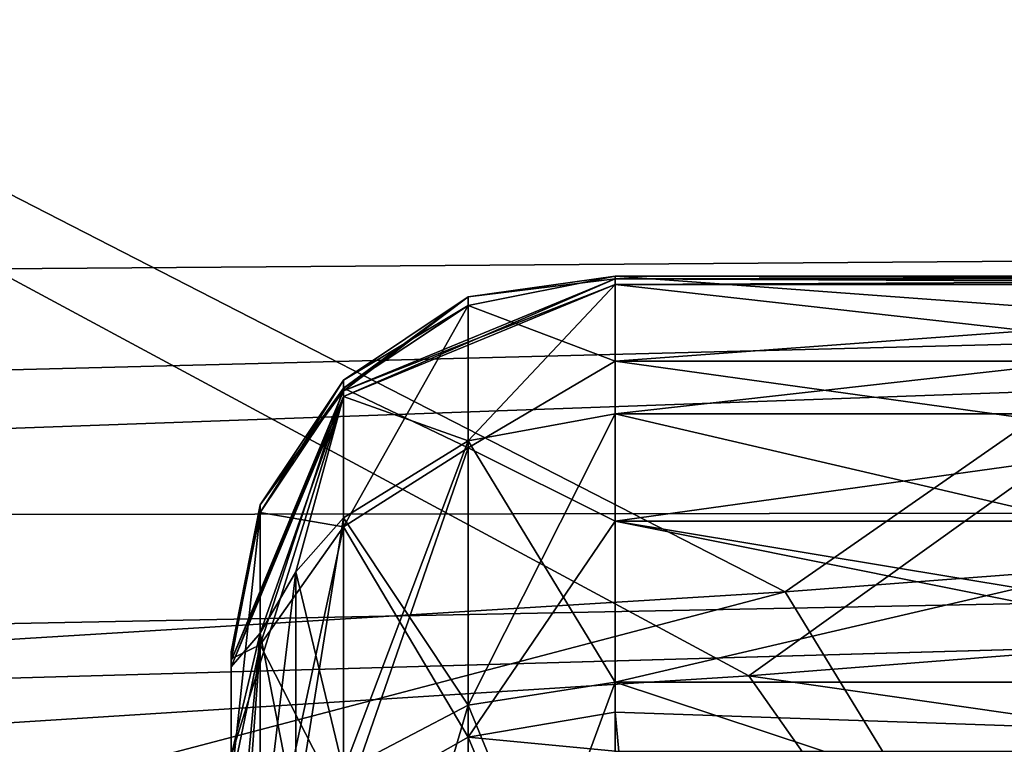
# Model space of a CAD drawing. Header units: metres. Extents: x -904 to 0, y -908 to 0.
# Tile 33 of 161: x -241 to -215, y -836 to -817. Entities that reach past the tile are written whole.
import ezdxf

# ---------------------------------------------------------------- set-up
doc = ezdxf.new("R2010")
doc.units = ezdxf.units.M

msp = doc.modelspace()

# ---------------------------------------------------------------- linework, layer by layer
at = {"layer": 'top0123424'}
for points in [[(-224.997162, -823.889282, 2019.083984), (-232.068237, -826.801147, 2018.768433), (-224.997162, -824.041504, 2020.48877)], [(-232.068237, -826.801147, 2018.768433), (-224.997162, -823.889282, 2019.083984), (-228.824005, -824.360657, 2014.018677)], [(-224.997162, -823.823303, 2008.960449), (-224.997162, -826.032593, 1996.615601), (-228.824005, -824.581055, 2009.032471)], [(-224.997162, -823.889282, 2019.083984), (-224.997162, -823.823303, 2008.960449), (-228.824005, -824.360657, 2014.018677)], [(-228.824005, -824.360657, 2014.018677), (-224.997162, -823.823303, 2008.960449), (-228.824005, -824.581055, 2009.032471)], [(-194.997162, -823.823303, 2008.960449), (-194.997162, -826.032593, 1996.615601), (-224.997162, -823.823303, 2008.960449)], [(-194.997162, -826.032593, 1996.615601), (-224.997162, -826.032593, 1996.615601), (-224.997162, -823.823303, 2008.960449)], [(-194.997162, -823.889282, 2019.083984), (-194.997162, -823.823303, 2008.960449), (-224.997162, -823.889282, 2019.083984)], [(-194.997162, -823.823303, 2008.960449), (-224.997162, -823.823303, 2008.960449), (-224.997162, -823.889282, 2019.083984)], [(-224.997162, -824.041504, 2020.48877), (-194.997162, -824.041504, 2020.48877), (-224.997162, -823.889282, 2019.083984)], [(-194.997162, -824.041504, 2020.48877), (-194.997162, -823.889282, 2019.083984), (-224.997162, -823.889282, 2019.083984)], [(-232.068237, -826.801147, 2018.768433), (-232.067795, -826.955139, 2020.184204), (-224.997162, -824.041504, 2020.48877)], [(-224.997162, -824.041504, 2020.48877), (-232.067795, -826.955139, 2020.184204), (-228.824142, -828.110718, 2033.579834)], [(-224.997162, -827.40802, 2033.872803), (-224.997162, -824.041504, 2020.48877), (-228.824142, -828.110718, 2033.579834)], [(-224.997162, -824.041504, 2020.48877), (-224.997162, -827.40802, 2033.872803), (-194.997162, -824.041504, 2020.48877)], [(-224.997162, -827.40802, 2033.872803), (-194.997162, -827.40802, 2033.872803), (-194.997162, -824.041504, 2020.48877)], [(-228.824005, -824.581055, 2009.032471), (-232.068237, -826.739075, 2009.237793), (-228.824005, -824.360657, 2014.018677)], [(-232.068237, -826.739075, 2009.237793), (-232.068222, -826.528381, 2014.004517), (-228.824005, -824.360657, 2014.018677)], [(-228.824005, -824.360657, 2014.018677), (-232.068222, -826.528381, 2014.004517), (-232.068237, -826.801147, 2018.768433)], [(-232.068237, -826.739075, 2009.237793), (-228.824005, -824.581055, 2009.032471), (-232.068222, -830.344666, 1992.449341)], [(-228.824005, -824.581055, 2009.032471), (-228.823975, -828.292419, 1991.751343), (-232.068222, -830.344666, 1992.449341)], [(-224.997162, -826.032593, 1996.615601), (-228.823975, -828.292419, 1991.751343), (-228.824005, -824.581055, 2009.032471)], [(-224.997162, -826.032593, 1996.615601), (-224.997162, -830.198181, 1984.784424), (-228.823975, -828.292419, 1991.751343)], [(-194.997162, -826.032593, 1996.615601), (-194.997162, -830.198181, 1984.784424), (-224.997162, -826.032593, 1996.615601)], [(-194.997162, -830.198181, 1984.784424), (-224.997162, -830.198181, 1984.784424), (-224.997162, -826.032593, 1996.615601)], [(-232.068237, -826.739075, 2009.237793), (-234.235962, -829.968689, 2009.545044), (-232.068222, -826.528381, 2014.004517)], [(-234.235962, -829.968689, 2009.545044), (-234.235931, -829.772522, 2013.983398), (-232.068222, -826.528381, 2014.004517)], [(-234.235962, -829.968689, 2009.545044), (-232.068237, -826.739075, 2009.237793), (-234.235962, -833.418091, 1993.488281)], [(-232.068237, -826.739075, 2009.237793), (-232.068222, -830.344666, 1992.449341), (-234.235962, -833.418091, 1993.488281)], [(-232.068222, -826.528381, 2014.004517), (-234.235931, -829.772522, 2013.983398), (-232.068237, -826.801147, 2018.768433)], [(-232.068237, -826.801147, 2018.768433), (-234.997162, -833.831116, 2018.006714), (-232.067795, -826.955139, 2020.184204)], [(-232.068237, -826.801147, 2018.768433), (-234.235931, -829.772522, 2013.983398), (-234.997162, -833.831116, 2018.006714)], [(-234.997162, -833.831116, 2018.006714), (-234.997162, -833.987732, 2019.452271), (-232.067795, -826.955139, 2020.184204)], [(-232.067795, -826.955139, 2020.184204), (-234.997162, -833.987732, 2019.452271), (-234.236145, -833.111938, 2031.510742)], [(-233.312088, -831.514099, 2032.171387), (-232.067795, -826.955139, 2020.184204), (-234.236145, -833.111938, 2031.510742)], [(-232.067795, -826.955139, 2020.184204), (-233.312088, -831.514099, 2032.171387), (-232.068451, -830.113708, 2032.75061)], [(-228.824142, -828.110718, 2033.579834), (-232.067795, -826.955139, 2020.184204), (-232.068451, -830.113708, 2032.75061)], [(-224.997162, -834.386597, 2045.782715), (-224.997162, -827.40802, 2033.872803), (-228.824142, -828.110718, 2033.579834)], [(-224.997162, -827.40802, 2033.872803), (-224.997162, -834.386597, 2045.782715), (-194.997162, -827.40802, 2033.872803)], [(-224.997162, -834.386597, 2045.782715), (-194.997162, -834.386597, 2045.782715), (-194.997162, -827.40802, 2033.872803)], [(-228.824005, -834.984985, 2045.312134), (-228.824142, -828.110718, 2033.579834), (-232.068451, -830.113708, 2032.75061)], [(-228.824005, -834.984985, 2045.312134), (-224.997162, -834.386597, 2045.782715), (-228.824142, -828.110718, 2033.579834)], [(-232.068222, -830.344666, 1992.449341), (-228.823975, -828.292419, 1991.751343), (-232.068237, -837.664368, 1976.906738)], [(-228.823975, -828.292419, 1991.751343), (-228.824005, -835.820862, 1975.766357), (-232.068237, -837.664368, 1976.906738)], [(-224.997162, -830.198181, 1984.784424), (-228.824005, -835.820862, 1975.766357), (-228.823975, -828.292419, 1991.751343)], [(-234.235931, -829.772522, 2013.983398), (-234.997162, -833.599243, 2013.958618), (-234.997162, -833.831116, 2018.006714)], [(-234.235962, -829.968689, 2009.545044), (-234.997162, -833.77832, 2009.907471), (-234.235931, -829.772522, 2013.983398)], [(-234.997162, -833.77832, 2009.907471), (-234.997162, -833.599243, 2013.958618), (-234.235931, -829.772522, 2013.983398)], [(-234.997162, -833.77832, 2009.907471), (-234.235962, -829.968689, 2009.545044), (-234.997162, -837.041077, 1994.720703)], [(-234.235962, -829.968689, 2009.545044), (-234.235962, -833.418091, 1993.488281), (-234.997162, -837.041077, 1994.720703)], [(-232.068451, -830.113708, 2032.75061), (-233.312088, -831.514099, 2032.171387), (-232.068237, -836.688965, 2043.972168)], [(-232.068237, -836.688965, 2043.972168), (-228.824005, -834.984985, 2045.312134), (-232.068451, -830.113708, 2032.75061)], [(-224.997162, -830.198181, 1984.784424), (-224.997162, -835.173523, 1975.365967), (-228.824005, -835.820862, 1975.766357)], [(-194.997162, -830.198181, 1984.784424), (-194.997162, -835.173523, 1975.365967), (-224.997162, -830.198181, 1984.784424)], [(-194.997162, -835.173523, 1975.365967), (-195.095596, -836.194458, 1973.759888), (-224.997162, -830.198181, 1984.784424)], [(-224.997162, -830.198181, 1984.784424), (-195.095596, -836.194458, 1973.759888), (-224.997162, -835.173523, 1975.365967)], [(-234.235962, -833.418091, 1993.488281), (-232.068222, -830.344666, 1992.449341), (-234.235977, -840.423401, 1978.613403)], [(-232.068222, -830.344666, 1992.449341), (-232.068237, -837.664368, 1976.906738), (-234.235977, -840.423401, 1978.613403)], [(-233.311859, -837.880188, 2043.035522), (-233.312088, -831.514099, 2032.171387), (-234.236145, -833.111938, 2031.510742)], [(-233.312088, -831.514099, 2032.171387), (-233.311859, -837.880188, 2043.035522), (-232.068237, -836.688965, 2043.972168)], [(-234.236145, -833.111938, 2031.510742), (-234.997162, -833.987732, 2019.452271), (-234.997162, -836.305176, 2029.189575)], [(-234.997162, -836.305176, 2029.189575), (-234.997162, -841.16095, 2038.155396), (-234.236145, -833.111938, 2031.510742)], [(-234.997162, -841.16095, 2038.155396), (-234.235962, -839.239197, 2041.966797), (-234.236145, -833.111938, 2031.510742)], [(-234.236145, -833.111938, 2031.510742), (-234.235962, -839.239197, 2041.966797), (-233.311859, -837.880188, 2043.035522)], [(-234.997162, -837.041077, 1994.720703), (-234.235962, -833.418091, 1993.488281), (-234.997162, -843.677917, 1980.626587)], [(-234.235962, -833.418091, 1993.488281), (-234.235977, -840.423401, 1978.613403), (-234.997162, -843.677917, 1980.626587)], [(-234.997162, -838.084717, 2014.13562), (-234.997162, -833.831116, 2018.006714), (-234.997162, -833.599243, 2013.958618)], [(-234.997162, -833.77832, 2009.907471), (-234.997162, -838.00415, 2011.807983), (-234.997162, -833.599243, 2013.958618)], [(-234.997162, -838.00415, 2011.807983), (-234.997162, -838.082764, 2014.078491), (-234.997162, -833.599243, 2013.958618)], [(-234.997162, -833.599243, 2013.958618), (-234.997162, -838.082764, 2014.078491), (-234.997162, -838.084717, 2014.13562)], [(-234.997162, -833.77832, 2009.907471), (-234.997162, -837.041077, 1994.720703), (-234.997162, -838.00415, 2011.807983)], [(-234.997162, -833.987732, 2019.452271), (-234.997162, -833.831116, 2018.006714), (-234.997162, -838.084717, 2014.13562)], [(-234.997162, -836.305176, 2029.189575), (-234.997162, -833.987732, 2019.452271), (-234.997162, -839.213867, 2019.025024)], [(-234.997162, -839.213867, 2019.025024), (-234.997162, -833.987732, 2019.452271), (-234.997162, -838.084717, 2014.13562)], [(-224.997162, -844.320374, 2055.375), (-224.997162, -834.386597, 2045.782715), (-228.824005, -834.984985, 2045.312134)], [(-224.997162, -834.386597, 2045.782715), (-224.997162, -844.320374, 2055.375), (-194.997162, -834.386597, 2045.782715)], [(-224.997162, -844.320374, 2055.375), (-194.997162, -844.320374, 2055.375), (-194.997162, -834.386597, 2045.782715)], [(-228.824081, -844.76825, 2054.759277), (-228.824005, -834.984985, 2045.312134), (-232.068237, -836.688965, 2043.972168)], [(-228.824081, -844.76825, 2054.759277), (-224.997162, -844.320374, 2055.375), (-228.824005, -834.984985, 2045.312134)], [(-228.824005, -835.820862, 1975.766357), (-224.997162, -835.173523, 1975.365967), (-224.899338, -836.193481, 1973.761353)], [(-195.095596, -836.194458, 1973.759888), (-224.899338, -836.193481, 1973.761353), (-224.997162, -835.173523, 1975.365967)], [(-232.068237, -837.664368, 1976.906738), (-228.824005, -835.820862, 1975.766357), (-227.529099, -838.934631, 1970.791504)], [(-227.529099, -838.934631, 1970.791504), (-228.824005, -835.820862, 1975.766357), (-224.899338, -836.193481, 1973.761353)]]:
    msp.add_3dface(points, dxfattribs=at)
at = {"layer": 'top0123425'}
for points in [[(-232.067795, -826.955139, 208.531815), (-232.068237, -826.801147, 209.947556), (-224.997162, -823.889282, 209.632065)], [(-224.997162, -823.889282, 209.632065), (-232.068237, -826.801147, 209.947556), (-228.824005, -824.360657, 214.697357)], [(-224.997162, -824.041504, 208.22728), (-232.067795, -826.955139, 208.531815), (-224.997162, -823.889282, 209.632065)], [(-224.997162, -826.032593, 232.100418), (-224.997162, -823.823303, 219.7556), (-228.824005, -824.581055, 219.683502)], [(-224.997162, -823.823303, 219.7556), (-224.997162, -823.889282, 209.632065), (-228.824005, -824.360657, 214.697357)], [(-228.824005, -824.581055, 219.683502), (-224.997162, -823.823303, 219.7556), (-228.824005, -824.360657, 214.697357)], [(-224.997162, -823.823303, 219.7556), (-224.997162, -826.032593, 232.100418), (-194.997162, -823.823303, 219.7556)], [(-224.997162, -826.032593, 232.100418), (-194.997162, -826.032593, 232.100418), (-194.997162, -823.823303, 219.7556)], [(-224.997162, -823.889282, 209.632065), (-224.997162, -823.823303, 219.7556), (-194.997162, -823.889282, 209.632065)], [(-224.997162, -823.823303, 219.7556), (-194.997162, -823.823303, 219.7556), (-194.997162, -823.889282, 209.632065)], [(-224.997162, -823.889282, 209.632065), (-194.997162, -823.889282, 209.632065), (-224.997162, -824.041504, 208.22728)], [(-194.997162, -823.889282, 209.632065), (-194.997162, -824.041504, 208.22728), (-224.997162, -824.041504, 208.22728)], [(-232.067795, -826.955139, 208.531815), (-224.997162, -824.041504, 208.22728), (-228.824142, -828.110718, 195.136093)], [(-224.997162, -824.041504, 208.22728), (-224.997162, -827.40802, 194.843216), (-228.824142, -828.110718, 195.136093)], [(-194.997162, -824.041504, 208.22728), (-194.997162, -827.40802, 194.843216), (-224.997162, -824.041504, 208.22728)], [(-194.997162, -827.40802, 194.843216), (-224.997162, -827.40802, 194.843216), (-224.997162, -824.041504, 208.22728)], [(-228.824005, -824.360657, 214.697357), (-232.068237, -826.801147, 209.947556), (-232.068222, -826.528381, 214.711456)], [(-228.824005, -824.581055, 219.683502), (-228.824005, -824.360657, 214.697357), (-232.068222, -826.528381, 214.711456)], [(-228.823975, -828.292419, 236.964661), (-228.824005, -824.581055, 219.683502), (-232.068237, -826.739075, 219.47821)], [(-232.068237, -826.739075, 219.47821), (-228.824005, -824.581055, 219.683502), (-232.068222, -826.528381, 214.711456)], [(-224.997162, -826.032593, 232.100418), (-228.824005, -824.581055, 219.683502), (-228.823975, -828.292419, 236.964661)], [(-224.997162, -830.198181, 243.931595), (-224.997162, -826.032593, 232.100418), (-228.823975, -828.292419, 236.964661)], [(-224.997162, -826.032593, 232.100418), (-224.997162, -830.198181, 243.931595), (-194.997162, -826.032593, 232.100418)], [(-224.997162, -830.198181, 243.931595), (-194.997162, -830.198181, 243.931595), (-194.997162, -826.032593, 232.100418)], [(-232.068222, -830.344666, 236.266617), (-232.068237, -826.739075, 219.47821), (-234.235962, -829.968689, 219.170975)], [(-234.235931, -829.772522, 214.732605), (-234.235962, -829.968689, 219.170975), (-232.068237, -826.739075, 219.47821)], [(-232.068237, -826.801147, 209.947556), (-234.235931, -829.772522, 214.732605), (-232.068222, -826.528381, 214.711456)], [(-232.068222, -826.528381, 214.711456), (-234.235931, -829.772522, 214.732605), (-232.068237, -826.739075, 219.47821)], [(-232.068222, -830.344666, 236.266617), (-228.823975, -828.292419, 236.964661), (-232.068237, -826.739075, 219.47821)], [(-232.067795, -826.955139, 208.531815), (-234.997162, -833.987732, 209.263779), (-232.068237, -826.801147, 209.947556)], [(-234.997162, -833.987732, 209.263779), (-234.997162, -833.831116, 210.709244), (-232.068237, -826.801147, 209.947556)], [(-232.068237, -826.801147, 209.947556), (-234.997162, -833.831116, 210.709244), (-234.235931, -829.772522, 214.732605)], [(-234.997162, -836.305176, 199.526428), (-232.067795, -826.955139, 208.531815), (-234.236145, -833.111938, 197.205215)], [(-234.997162, -836.305176, 199.526428), (-234.997162, -833.987732, 209.263779), (-232.067795, -826.955139, 208.531815)], [(-232.067795, -826.955139, 208.531815), (-233.312088, -831.514099, 196.544632), (-234.236145, -833.111938, 197.205215)], [(-232.068451, -830.113708, 195.965408), (-233.312088, -831.514099, 196.544632), (-232.067795, -826.955139, 208.531815)], [(-228.824142, -828.110718, 195.136093), (-232.068451, -830.113708, 195.965408), (-232.067795, -826.955139, 208.531815)], [(-228.824142, -828.110718, 195.136093), (-224.997162, -827.40802, 194.843216), (-228.824005, -834.984985, 183.403854)], [(-224.997162, -827.40802, 194.843216), (-224.997162, -834.386597, 182.933319), (-228.824005, -834.984985, 183.403854)], [(-194.997162, -827.40802, 194.843216), (-194.997162, -834.386597, 182.933319), (-224.997162, -827.40802, 194.843216)], [(-194.997162, -834.386597, 182.933319), (-224.997162, -834.386597, 182.933319), (-224.997162, -827.40802, 194.843216)], [(-232.068237, -836.688965, 184.74379), (-232.068451, -830.113708, 195.965408), (-228.824142, -828.110718, 195.136093)], [(-228.824005, -834.984985, 183.403854), (-232.068237, -836.688965, 184.74379), (-228.824142, -828.110718, 195.136093)], [(-228.824005, -835.820862, 252.9496), (-228.823975, -828.292419, 236.964661), (-232.068222, -830.344666, 236.266617)], [(-224.997162, -830.198181, 243.931595), (-228.823975, -828.292419, 236.964661), (-228.824005, -835.820862, 252.9496)], [(-234.997162, -833.831116, 210.709244), (-234.997162, -833.599243, 214.757324), (-234.235931, -829.772522, 214.732605)], [(-234.235931, -829.772522, 214.732605), (-234.997162, -833.599243, 214.757324), (-234.235962, -829.968689, 219.170975)], [(-234.235962, -829.968689, 219.170975), (-234.997162, -833.77832, 218.808563), (-234.235962, -833.418091, 235.227737)], [(-234.997162, -833.599243, 214.757324), (-234.997162, -833.77832, 218.808563), (-234.235962, -829.968689, 219.170975)], [(-234.235962, -833.418091, 235.227737), (-232.068222, -830.344666, 236.266617), (-234.235962, -829.968689, 219.170975)], [(-233.311859, -837.880188, 185.680496), (-233.312088, -831.514099, 196.544632), (-232.068451, -830.113708, 195.965408)], [(-232.068237, -836.688965, 184.74379), (-233.311859, -837.880188, 185.680496), (-232.068451, -830.113708, 195.965408)], [(-224.997162, -835.173523, 253.350052), (-224.997162, -830.198181, 243.931595), (-228.824005, -835.820862, 252.9496)], [(-224.997162, -835.173523, 253.350052), (-195.095596, -836.194458, 254.956131), (-224.997162, -830.198181, 243.931595)], [(-195.095596, -836.194458, 254.956131), (-194.997162, -835.173523, 253.350052), (-224.997162, -830.198181, 243.931595)], [(-224.997162, -830.198181, 243.931595), (-194.997162, -835.173523, 253.350052), (-194.997162, -830.198181, 243.931595)], [(-232.068237, -837.664368, 251.809235), (-232.068222, -830.344666, 236.266617), (-234.235962, -833.418091, 235.227737)], [(-232.068237, -837.664368, 251.809235), (-228.824005, -835.820862, 252.9496), (-232.068222, -830.344666, 236.266617)], [(-233.312088, -831.514099, 196.544632), (-234.235962, -839.239197, 186.749161), (-234.236145, -833.111938, 197.205215)], [(-233.311859, -837.880188, 185.680496), (-234.235962, -839.239197, 186.749161), (-233.312088, -831.514099, 196.544632)], [(-234.236145, -833.111938, 197.205215), (-234.235962, -839.239197, 186.749161), (-234.997162, -841.16095, 190.560593)], [(-234.997162, -841.16095, 190.560593), (-234.997162, -836.305176, 199.526428), (-234.236145, -833.111938, 197.205215)], [(-234.997162, -833.77832, 218.808563), (-234.997162, -837.041077, 233.995239), (-234.235962, -833.418091, 235.227737)], [(-234.235962, -833.418091, 235.227737), (-234.997162, -837.041077, 233.995239), (-234.235977, -840.423401, 250.102539)], [(-234.997162, -833.599243, 214.757324), (-234.997162, -833.831116, 210.709244), (-234.997162, -838.084717, 214.580383)], [(-234.997162, -838.084717, 214.580383), (-234.997162, -838.082764, 214.637451), (-234.997162, -833.599243, 214.757324)], [(-234.997162, -838.082764, 214.637451), (-234.997162, -838.00415, 216.908035), (-234.997162, -833.599243, 214.757324)], [(-234.997162, -833.599243, 214.757324), (-234.997162, -838.00415, 216.908035), (-234.997162, -833.77832, 218.808563)], [(-234.235977, -840.423401, 250.102539), (-232.068237, -837.664368, 251.809235), (-234.235962, -833.418091, 235.227737)], [(-234.997162, -838.00415, 216.908035), (-234.997162, -837.041077, 233.995239), (-234.997162, -833.77832, 218.808563)], [(-234.997162, -833.831116, 210.709244), (-234.997162, -833.987732, 209.263779), (-234.997162, -838.084717, 214.580383)], [(-234.997162, -838.084717, 214.580383), (-234.997162, -833.987732, 209.263779), (-234.997162, -839.213867, 209.690918)], [(-234.997162, -833.987732, 209.263779), (-234.997162, -836.305176, 199.526428), (-234.997162, -839.213867, 209.690918)], [(-228.824005, -834.984985, 183.403854), (-224.997162, -834.386597, 182.933319), (-228.824081, -844.76825, 173.956635)], [(-224.997162, -834.386597, 182.933319), (-224.997162, -844.320374, 173.341095), (-228.824081, -844.76825, 173.956635)], [(-194.997162, -834.386597, 182.933319), (-194.997162, -844.320374, 173.341095), (-224.997162, -834.386597, 182.933319)], [(-194.997162, -844.320374, 173.341095), (-224.997162, -844.320374, 173.341095), (-224.997162, -834.386597, 182.933319)], [(-228.824081, -844.76825, 173.956635), (-232.068359, -846.044617, 175.708893), (-228.824005, -834.984985, 183.403854)], [(-232.068359, -846.044617, 175.708893), (-232.068237, -836.688965, 184.74379), (-228.824005, -834.984985, 183.403854)], [(-224.899338, -836.193481, 254.954681), (-224.997162, -835.173523, 253.350052), (-228.824005, -835.820862, 252.9496)], [(-224.997162, -835.173523, 253.350052), (-224.899338, -836.193481, 254.954681), (-195.095596, -836.194458, 254.956131)], [(-227.529099, -838.934631, 257.9245), (-228.824005, -835.820862, 252.9496), (-232.068237, -837.664368, 251.809235)], [(-224.899338, -836.193481, 254.954681), (-228.824005, -835.820862, 252.9496), (-227.529099, -838.934631, 257.9245)]]:
    msp.add_3dface(points, dxfattribs=at)
at = {"layer": 'top0123458'}
for points in [[(-67.241051, -723.909851, 106.525017), (-221.515747, -834.223022, 103.636368), (-388.329742, -744.40271, 105.988396)], [(-221.515747, -834.223022, 103.636368), (-67.241051, -723.909851, 106.525017), (-176.360367, -830.694824, 103.728752)], [(-220.562698, -832.040527, 106.69455), (-69.371925, -726.89624, 109.447845), (-389.989258, -745.137939, 108.970169)], [(-220.562698, -832.040527, 106.69455), (-170.90332, -828.257263, 106.793617), (-69.371925, -726.89624, 109.447845)], [(-388.329742, -744.40271, 105.988396), (-221.515747, -834.223022, 103.636368), (-266.758728, -837.09552, 103.56115)], [(-264.821167, -834.755127, 106.623459), (-220.562698, -832.040527, 106.69455), (-389.989258, -745.137939, 108.970169)], [(-214.823593, -841.424133, 134.741913), (-170.90332, -828.257263, 106.793617), (-220.562698, -832.040527, 106.69455)], [(-176.360367, -830.694824, 103.728752), (-168.637634, -841.847717, 131.894226), (-221.515747, -834.223022, 103.636368)], [(-220.562698, -832.040527, 106.69455), (-264.821167, -834.755127, 106.623459), (-261.253632, -842.718384, 134.566696)], [(-214.823593, -841.424133, 134.741913), (-220.562698, -832.040527, 106.69455), (-261.253632, -842.718384, 134.566696)], [(-221.515747, -834.223022, 103.636368), (-214.894165, -843.611816, 131.848038), (-266.758728, -837.09552, 103.56115)], [(-168.637634, -841.847717, 131.894226), (-214.894165, -843.611816, 131.848038), (-221.515747, -834.223022, 103.636368)]]:
    msp.add_3dface(points, dxfattribs=at)
at = {"layer": 'top0123459'}
for points in [[(-95.010384, -822.552795, 2100.313965), (-839.533081, -828.030334, 2093.728027), (-130.859543, -799.576477, 2124.210693)], [(-839.533081, -828.030334, 2093.728027), (-829.498779, -812.70166, 2111.231689), (-130.859543, -799.576477, 2124.210693)], [(-83.636795, -829.801819, 2096.21875), (-126.058441, -803.548767, 2124.496826), (-842.273926, -830.874817, 2094.889893)], [(-126.058441, -803.548767, 2124.496826), (-832.011658, -815.263733, 2112.791992), (-842.273926, -830.874817, 2094.889893)], [(-849.833435, -849.639465, 2063.023926), (-95.010384, -822.552795, 2100.313965), (-57.658901, -841.640808, 2075.415527)], [(-849.833435, -849.639465, 2063.023926), (-846.345764, -841.640808, 2075.415527), (-95.010384, -822.552795, 2100.313965)], [(-846.345764, -841.640808, 2075.415527), (-839.533081, -828.030334, 2093.728027), (-95.010384, -822.552795, 2100.313965)], [(-55.043732, -844.028503, 2077.158691), (-83.636795, -829.801819, 2096.21875), (-852.304321, -851.731201, 2065.280029)], [(-852.304321, -851.731201, 2065.280029), (-83.636795, -829.801819, 2096.21875), (-849.24353, -844.71228, 2076.154541)], [(-83.636795, -829.801819, 2096.21875), (-842.273926, -830.874817, 2094.889893), (-849.24353, -844.71228, 2076.154541)]]:
    msp.add_3dface(points, dxfattribs=at)

doc.saveas('drawing.dxf')
